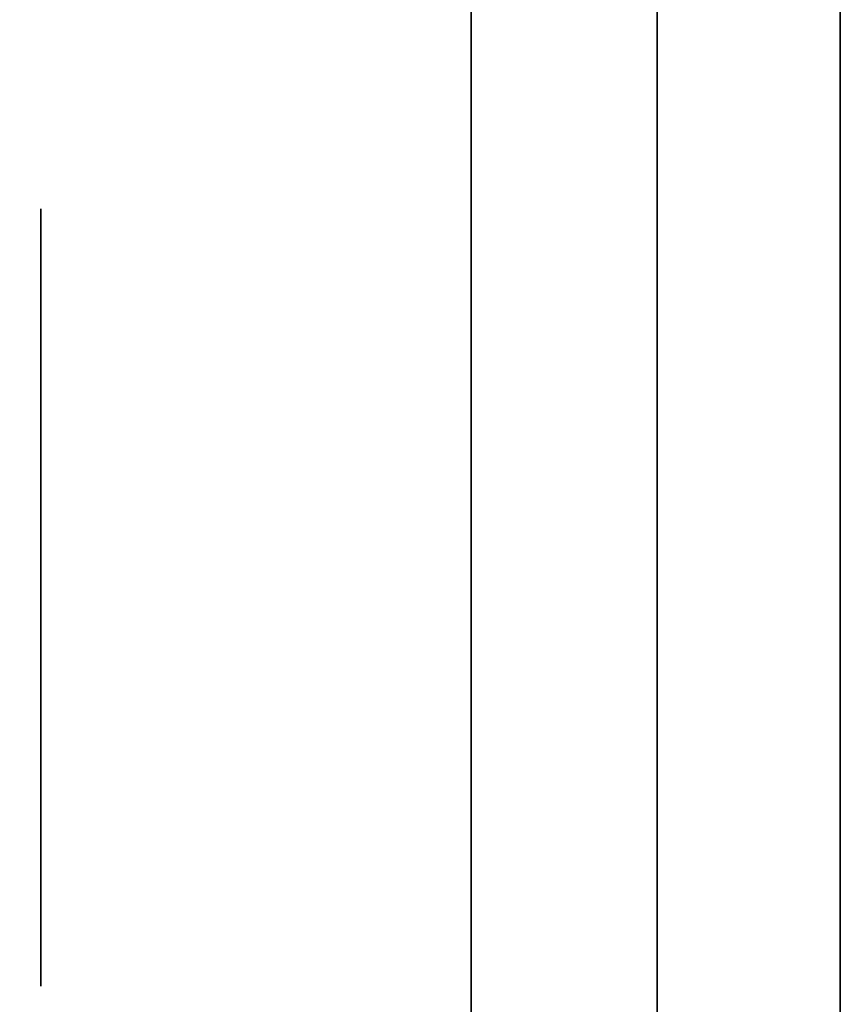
# Model space of a CAD drawing. Extents: x 248.8 to 273, y 2872.5 to 2876.7.
# Tile 101 of 256: x 250.8343 to 250.8625, y 2874.5444 to 2874.5783. Entities that reach past the tile are written whole.
import ezdxf

# ---------------------------------------------------------------- set-up
doc = ezdxf.new("R2010")
doc.units = 0
doc.header["$LTSCALE"] = 150
doc.header["$MEASUREMENT"] = 0
doc.layers.add('3DFACE_BOLT', color=7, linetype='CONTINUOUS')
doc.layers.add('3DFACE_SHAPE', color=7, linetype='CONTINUOUS')

msp = doc.modelspace()

# ---------------------------------------------------------------- linework, layer by layer
at = {"layer": '3DFACE_BOLT', "color": 1}
for points, invisible_edges in [([(250.849787, 2874.571742, -0.135), (250.849787, 2874.565054, -0.146583), (250.834987, 2874.571742, -0.135)], 14), ([(250.834987, 2874.571742, -0.135), (250.849787, 2874.565054, -0.146583), (250.834987, 2874.565054, -0.146583)], 3), ([(250.849787, 2874.565054, -0.123417), (250.849787, 2874.571742, -0.135), (250.834987, 2874.565054, -0.123417)], 14), ([(250.834987, 2874.565054, -0.123417), (250.849787, 2874.571742, -0.135), (250.834987, 2874.571742, -0.135)], 3), ([(250.834987, 2874.571742, -0.135), (250.834987, 2874.565054, -0.146583), (250.834987, 2874.565054, -0.123417)], 2), ([(250.849787, 2874.571742, -0.065), (250.849787, 2874.565054, -0.076583), (250.834987, 2874.571742, -0.065)], 14), ([(250.834987, 2874.571742, -0.065), (250.849787, 2874.565054, -0.076583), (250.834987, 2874.565054, -0.076583)], 3), ([(250.849787, 2874.565054, -0.053417), (250.849787, 2874.571742, -0.065), (250.834987, 2874.565054, -0.053417)], 14), ([(250.834987, 2874.565054, -0.053417), (250.849787, 2874.571742, -0.065), (250.834987, 2874.571742, -0.065)], 3), ([(250.834987, 2874.571742, -0.065), (250.834987, 2874.565054, -0.076583), (250.834987, 2874.565054, -0.053417)], 2), ([(250.849787, 2874.571742, -0.135), (250.849787, 2874.565054, -0.123417), (250.849787, 2874.565054, -0.146583)], 2), ([(250.849787, 2874.571742, -0.065), (250.849787, 2874.565054, -0.053417), (250.849787, 2874.565054, -0.076583)], 2), ([(250.868887, 2874.566366, -0.135), (250.868887, 2874.565975, -0.137472), (250.818887, 2874.566366, -0.135)], 14), ([(250.818887, 2874.566366, -0.135), (250.868887, 2874.565975, -0.137472), (250.818887, 2874.565975, -0.137472)], 3), ([(250.818887, 2874.565975, -0.132528), (250.868887, 2874.566366, -0.135), (250.818887, 2874.566366, -0.135)], 3), ([(250.868887, 2874.566366, -0.065), (250.868887, 2874.565975, -0.067472), (250.818887, 2874.566366, -0.065)], 14), ([(250.818887, 2874.566366, -0.065), (250.868887, 2874.565975, -0.067472), (250.818887, 2874.565975, -0.067472)], 3), ([(250.818887, 2874.565975, -0.062528), (250.868887, 2874.566366, -0.065), (250.818887, 2874.566366, -0.065)], 3), ([(250.868887, 2874.565975, -0.132528), (250.868887, 2874.566366, -0.135), (250.818887, 2874.565975, -0.132528)], 14), ([(250.868887, 2874.565975, -0.062528), (250.868887, 2874.566366, -0.065), (250.818887, 2874.565975, -0.062528)], 14), ([(250.868887, 2874.565975, -0.137472), (250.868887, 2874.564839, -0.139702), (250.818887, 2874.565975, -0.137472)], 14), ([(250.818887, 2874.565975, -0.137472), (250.868887, 2874.564839, -0.139702), (250.818887, 2874.564839, -0.139702)], 3), ([(250.868887, 2874.564839, -0.130298), (250.868887, 2874.565975, -0.132528), (250.818887, 2874.564839, -0.130298)], 14), ([(250.818887, 2874.564839, -0.130298), (250.868887, 2874.565975, -0.132528), (250.818887, 2874.565975, -0.132528)], 3), ([(250.868887, 2874.565975, -0.067472), (250.868887, 2874.564839, -0.069702), (250.818887, 2874.565975, -0.067472)], 14), ([(250.818887, 2874.565975, -0.067472), (250.868887, 2874.564839, -0.069702), (250.818887, 2874.564839, -0.069702)], 3), ([(250.868887, 2874.564839, -0.060298), (250.868887, 2874.565975, -0.062528), (250.818887, 2874.564839, -0.060298)], 14), ([(250.818887, 2874.564839, -0.060298), (250.868887, 2874.565975, -0.062528), (250.818887, 2874.565975, -0.062528)], 3), ([(250.849787, 2874.565054, -0.146583), (250.849787, 2874.551679, -0.146583), (250.834987, 2874.565054, -0.146583)], 14), ([(250.834987, 2874.565054, -0.146583), (250.849787, 2874.551679, -0.146583), (250.834987, 2874.551679, -0.146583)], 3), ([(250.849787, 2874.551679, -0.123417), (250.849787, 2874.565054, -0.123417), (250.834987, 2874.551679, -0.123417)], 14), ([(250.834987, 2874.551679, -0.123417), (250.849787, 2874.565054, -0.123417), (250.834987, 2874.565054, -0.123417)], 3), ([(250.834987, 2874.565054, -0.146583), (250.834987, 2874.551679, -0.146583), (250.834987, 2874.565054, -0.123417)], 14), ([(250.834987, 2874.565054, -0.123417), (250.834987, 2874.551679, -0.146583), (250.834987, 2874.551679, -0.123417)], 3), ([(250.849787, 2874.565054, -0.076583), (250.849787, 2874.551679, -0.076583), (250.834987, 2874.565054, -0.076583)], 14), ([(250.834987, 2874.565054, -0.076583), (250.849787, 2874.551679, -0.076583), (250.834987, 2874.551679, -0.076583)], 3), ([(250.849787, 2874.551679, -0.053417), (250.849787, 2874.565054, -0.053417), (250.834987, 2874.551679, -0.053417)], 14), ([(250.834987, 2874.551679, -0.053417), (250.849787, 2874.565054, -0.053417), (250.834987, 2874.565054, -0.053417)], 3), ([(250.834987, 2874.565054, -0.076583), (250.834987, 2874.551679, -0.076583), (250.834987, 2874.565054, -0.053417)], 14), ([(250.834987, 2874.565054, -0.053417), (250.834987, 2874.551679, -0.076583), (250.834987, 2874.551679, -0.053417)], 3), ([(250.849787, 2874.565054, -0.123417), (250.849787, 2874.551679, -0.123417), (250.849787, 2874.565054, -0.146583)], 14), ([(250.849787, 2874.565054, -0.146583), (250.849787, 2874.551679, -0.123417), (250.849787, 2874.551679, -0.146583)], 3), ([(250.849787, 2874.565054, -0.053417), (250.849787, 2874.551679, -0.053417), (250.849787, 2874.565054, -0.076583)], 14), ([(250.849787, 2874.565054, -0.076583), (250.849787, 2874.551679, -0.053417), (250.849787, 2874.551679, -0.076583)], 3), ([(250.868887, 2874.564839, -0.139702), (250.868887, 2874.563069, -0.141472), (250.818887, 2874.564839, -0.139702)], 14), ([(250.818887, 2874.564839, -0.139702), (250.868887, 2874.563069, -0.141472), (250.818887, 2874.563069, -0.141472)], 3), ([(250.868887, 2874.563069, -0.128528), (250.868887, 2874.564839, -0.130298), (250.818887, 2874.563069, -0.128528)], 14), ([(250.818887, 2874.563069, -0.128528), (250.868887, 2874.564839, -0.130298), (250.818887, 2874.564839, -0.130298)], 3), ([(250.868887, 2874.564839, -0.069702), (250.868887, 2874.563069, -0.071472), (250.818887, 2874.564839, -0.069702)], 14), ([(250.818887, 2874.564839, -0.069702), (250.868887, 2874.563069, -0.071472), (250.818887, 2874.563069, -0.071472)], 3), ([(250.868887, 2874.563069, -0.058528), (250.868887, 2874.564839, -0.060298), (250.818887, 2874.563069, -0.058528)], 14), ([(250.818887, 2874.563069, -0.058528), (250.868887, 2874.564839, -0.060298), (250.818887, 2874.564839, -0.060298)], 3), ([(250.868887, 2874.563069, -0.141472), (250.868887, 2874.560839, -0.142608), (250.818887, 2874.563069, -0.141472)], 14), ([(250.818887, 2874.563069, -0.141472), (250.868887, 2874.560839, -0.142608), (250.818887, 2874.560839, -0.142608)], 3), ([(250.868887, 2874.560839, -0.127392), (250.868887, 2874.563069, -0.128528), (250.818887, 2874.560839, -0.127392)], 14), ([(250.818887, 2874.560839, -0.127392), (250.868887, 2874.563069, -0.128528), (250.818887, 2874.563069, -0.128528)], 3), ([(250.868887, 2874.563069, -0.071472), (250.868887, 2874.560839, -0.072608), (250.818887, 2874.563069, -0.071472)], 14), ([(250.818887, 2874.563069, -0.071472), (250.868887, 2874.560839, -0.072608), (250.818887, 2874.560839, -0.072608)], 3), ([(250.868887, 2874.560839, -0.057392), (250.868887, 2874.563069, -0.058528), (250.818887, 2874.560839, -0.057392)], 14), ([(250.818887, 2874.560839, -0.057392), (250.868887, 2874.563069, -0.058528), (250.818887, 2874.563069, -0.058528)], 3), ([(250.868887, 2874.560839, -0.142608), (250.868887, 2874.558366, -0.143), (250.818887, 2874.560839, -0.142608)], 14), ([(250.818887, 2874.560839, -0.142608), (250.868887, 2874.558366, -0.143), (250.818887, 2874.558366, -0.143)], 3), ([(250.868887, 2874.558366, -0.127), (250.868887, 2874.560839, -0.127392), (250.818887, 2874.558366, -0.127)], 14), ([(250.818887, 2874.558366, -0.127), (250.868887, 2874.560839, -0.127392), (250.818887, 2874.560839, -0.127392)], 3), ([(250.868887, 2874.560839, -0.072608), (250.868887, 2874.558366, -0.073), (250.818887, 2874.560839, -0.072608)], 14), ([(250.818887, 2874.560839, -0.072608), (250.868887, 2874.558366, -0.073), (250.818887, 2874.558366, -0.073)], 3), ([(250.868887, 2874.558366, -0.057), (250.868887, 2874.560839, -0.057392), (250.818887, 2874.558366, -0.057)], 14), ([(250.818887, 2874.558366, -0.057), (250.868887, 2874.560839, -0.057392), (250.818887, 2874.560839, -0.057392)], 3), ([(250.868887, 2874.558366, -0.143), (250.868887, 2874.555894, -0.142608), (250.818887, 2874.558366, -0.143)], 14), ([(250.818887, 2874.558366, -0.143), (250.868887, 2874.555894, -0.142608), (250.818887, 2874.555894, -0.142608)], 3), ([(250.818887, 2874.555894, -0.127392), (250.868887, 2874.558366, -0.127), (250.818887, 2874.558366, -0.127)], 3), ([(250.868887, 2874.558366, -0.073), (250.868887, 2874.555894, -0.072608), (250.818887, 2874.558366, -0.073)], 14), ([(250.818887, 2874.558366, -0.073), (250.868887, 2874.555894, -0.072608), (250.818887, 2874.555894, -0.072608)], 3), ([(250.818887, 2874.555894, -0.057392), (250.868887, 2874.558366, -0.057), (250.818887, 2874.558366, -0.057)], 3), ([(250.868887, 2874.555894, -0.127392), (250.868887, 2874.558366, -0.127), (250.818887, 2874.555894, -0.127392)], 14), ([(250.868887, 2874.555894, -0.057392), (250.868887, 2874.558366, -0.057), (250.818887, 2874.555894, -0.057392)], 14), ([(250.868887, 2874.555894, -0.142608), (250.868887, 2874.553664, -0.141472), (250.818887, 2874.555894, -0.142608)], 14), ([(250.818887, 2874.555894, -0.142608), (250.868887, 2874.553664, -0.141472), (250.818887, 2874.553664, -0.141472)], 3), ([(250.868887, 2874.553664, -0.128528), (250.868887, 2874.555894, -0.127392), (250.818887, 2874.553664, -0.128528)], 14), ([(250.818887, 2874.553664, -0.128528), (250.868887, 2874.555894, -0.127392), (250.818887, 2874.555894, -0.127392)], 3), ([(250.868887, 2874.555894, -0.072608), (250.868887, 2874.553664, -0.071472), (250.818887, 2874.555894, -0.072608)], 14), ([(250.818887, 2874.555894, -0.072608), (250.868887, 2874.553664, -0.071472), (250.818887, 2874.553664, -0.071472)], 3), ([(250.868887, 2874.553664, -0.058528), (250.868887, 2874.555894, -0.057392), (250.818887, 2874.553664, -0.058528)], 14), ([(250.818887, 2874.553664, -0.058528), (250.868887, 2874.555894, -0.057392), (250.818887, 2874.555894, -0.057392)], 3), ([(250.868887, 2874.553664, -0.141472), (250.868887, 2874.551894, -0.139702), (250.818887, 2874.553664, -0.141472)], 14), ([(250.818887, 2874.553664, -0.141472), (250.868887, 2874.551894, -0.139702), (250.818887, 2874.551894, -0.139702)], 3), ([(250.868887, 2874.551894, -0.130298), (250.868887, 2874.553664, -0.128528), (250.818887, 2874.551894, -0.130298)], 14), ([(250.818887, 2874.551894, -0.130298), (250.868887, 2874.553664, -0.128528), (250.818887, 2874.553664, -0.128528)], 3), ([(250.868887, 2874.553664, -0.071472), (250.868887, 2874.551894, -0.069702), (250.818887, 2874.553664, -0.071472)], 14), ([(250.818887, 2874.553664, -0.071472), (250.868887, 2874.551894, -0.069702), (250.818887, 2874.551894, -0.069702)], 3), ([(250.868887, 2874.551894, -0.060298), (250.868887, 2874.553664, -0.058528), (250.818887, 2874.551894, -0.060298)], 14), ([(250.818887, 2874.551894, -0.060298), (250.868887, 2874.553664, -0.058528), (250.818887, 2874.553664, -0.058528)], 3), ([(250.868887, 2874.551894, -0.139702), (250.868887, 2874.550758, -0.137472), (250.818887, 2874.551894, -0.139702)], 14), ([(250.818887, 2874.551894, -0.139702), (250.868887, 2874.550758, -0.137472), (250.818887, 2874.550758, -0.137472)], 3), ([(250.868887, 2874.550758, -0.132528), (250.868887, 2874.551894, -0.130298), (250.818887, 2874.550758, -0.132528)], 14), ([(250.818887, 2874.550758, -0.132528), (250.868887, 2874.551894, -0.130298), (250.818887, 2874.551894, -0.130298)], 3), ([(250.868887, 2874.551894, -0.069702), (250.868887, 2874.550758, -0.067472), (250.818887, 2874.551894, -0.069702)], 14), ([(250.818887, 2874.551894, -0.069702), (250.868887, 2874.550758, -0.067472), (250.818887, 2874.550758, -0.067472)], 3), ([(250.868887, 2874.550758, -0.062528), (250.868887, 2874.551894, -0.060298), (250.818887, 2874.550758, -0.062528)], 14), ([(250.818887, 2874.550758, -0.062528), (250.868887, 2874.551894, -0.060298), (250.818887, 2874.551894, -0.060298)], 3), ([(250.849787, 2874.551679, -0.146583), (250.849787, 2874.544992, -0.135), (250.834987, 2874.551679, -0.146583)], 14), ([(250.834987, 2874.551679, -0.146583), (250.849787, 2874.544992, -0.135), (250.834987, 2874.544992, -0.135)], 3), ([(250.849787, 2874.544992, -0.135), (250.849787, 2874.551679, -0.123417), (250.834987, 2874.544992, -0.135)], 14), ([(250.834987, 2874.544992, -0.135), (250.849787, 2874.551679, -0.123417), (250.834987, 2874.551679, -0.123417)], 3), ([(250.834987, 2874.551679, -0.146583), (250.834987, 2874.544992, -0.135), (250.834987, 2874.551679, -0.123417)], 12), ([(250.849787, 2874.551679, -0.076583), (250.849787, 2874.544992, -0.065), (250.834987, 2874.551679, -0.076583)], 14), ([(250.834987, 2874.551679, -0.076583), (250.849787, 2874.544992, -0.065), (250.834987, 2874.544992, -0.065)], 3), ([(250.849787, 2874.544992, -0.065), (250.849787, 2874.551679, -0.053417), (250.834987, 2874.544992, -0.065)], 14), ([(250.834987, 2874.544992, -0.065), (250.849787, 2874.551679, -0.053417), (250.834987, 2874.551679, -0.053417)], 3), ([(250.834987, 2874.551679, -0.076583), (250.834987, 2874.544992, -0.065), (250.834987, 2874.551679, -0.053417)], 12), ([(250.849787, 2874.551679, -0.123417), (250.849787, 2874.544992, -0.135), (250.849787, 2874.551679, -0.146583)], 12), ([(250.849787, 2874.551679, -0.053417), (250.849787, 2874.544992, -0.065), (250.849787, 2874.551679, -0.076583)], 12), ([(250.868887, 2874.550758, -0.137472), (250.868887, 2874.550366, -0.135), (250.818887, 2874.550758, -0.137472)], 14), ([(250.818887, 2874.550758, -0.137472), (250.868887, 2874.550366, -0.135), (250.818887, 2874.550366, -0.135)], 3), ([(250.868887, 2874.550366, -0.135), (250.868887, 2874.550758, -0.132528), (250.818887, 2874.550366, -0.135)], 14), ([(250.818887, 2874.550366, -0.135), (250.868887, 2874.550758, -0.132528), (250.818887, 2874.550758, -0.132528)], 3), ([(250.868887, 2874.550758, -0.067472), (250.868887, 2874.550366, -0.065), (250.818887, 2874.550758, -0.067472)], 14), ([(250.818887, 2874.550758, -0.067472), (250.868887, 2874.550366, -0.065), (250.818887, 2874.550366, -0.065)], 3), ([(250.868887, 2874.550366, -0.065), (250.868887, 2874.550758, -0.062528), (250.818887, 2874.550366, -0.065)], 14), ([(250.818887, 2874.550366, -0.065), (250.868887, 2874.550758, -0.062528), (250.818887, 2874.550758, -0.062528)], 3)]:
    msp.add_3dface(points, dxfattribs=dict(at, invisible_edges=invisible_edges))
at = {"layer": '3DFACE_SHAPE', "color": 13}
for points, invisible_edges in [([(250.856187, 2872.521516, -0.1905), (250.856187, 2876.721516, -0.1905), (250.759337, 2872.521516, -0.1905)], 2), ([(250.856187, 2876.721516, -0.1905), (250.759337, 2876.721516, -0.1905), (250.759337, 2872.521516, -0.1905)], 12), ([(250.856187, 2874.684666, -0.0095), (250.856187, 2874.558366, -0.0095), (250.759337, 2876.721516, -0.0095)], 14), ([(250.856187, 2874.558366, -0.0095), (250.856187, 2872.684666, -0.0095), (250.759337, 2876.721516, -0.0095)], 14), ([(250.759337, 2876.721516, -0.0095), (250.856187, 2872.684666, -0.0095), (250.856187, 2872.558366, -0.0095)], 13), ([(250.759337, 2872.521516, -0.0095), (250.759337, 2876.721516, -0.0095), (250.856187, 2872.558366, -0.0095)], 14), ([(250.959337, 2872.521516), (250.959337, 2876.721516), (250.759337, 2872.521516)], 2), ([(250.959337, 2876.721516), (250.759337, 2876.721516), (250.759337, 2872.521516)], 12), ([(250.759337, 2872.521516, -0.2), (250.759337, 2876.721516, -0.2), (250.959337, 2872.521516, -0.2)], 2), ([(250.759337, 2876.721516, -0.2), (250.959337, 2876.721516, -0.2), (250.959337, 2872.521516, -0.2)], 12), ([(250.856187, 2874.558366, -0.1435), (250.856187, 2876.721516, -0.1905), (250.856187, 2872.684666, -0.1435)], 15), ([(250.856187, 2872.684666, -0.1435), (250.856187, 2876.721516, -0.1905), (250.856187, 2872.521516, -0.1905)], 13), ([(250.856187, 2874.684666, -0.1435), (250.856187, 2876.721516, -0.1905), (250.856187, 2874.558366, -0.1435)], 15), ([(250.862487, 2874.558366, -0.0565), (250.862487, 2876.721516, -0.0095), (250.862487, 2872.684666, -0.0565)], 15), ([(250.862487, 2872.684666, -0.0565), (250.862487, 2876.721516, -0.0095), (250.862487, 2872.521516, -0.0095)], 13), ([(250.862487, 2874.684666, -0.0565), (250.862487, 2876.721516, -0.0095), (250.862487, 2874.558366, -0.0565)], 15), ([(250.862487, 2872.521516, -0.1905), (250.862487, 2876.721516, -0.1905), (250.862487, 2876.558366, -0.1435)], 14), ([(250.862487, 2872.521516, -0.0095), (250.862487, 2876.721516, -0.0095), (250.959337, 2872.521516, -0.0095)], 2), ([(250.862487, 2876.721516, -0.0095), (250.959337, 2876.721516, -0.0095), (250.959337, 2872.521516, -0.0095)], 12), ([(250.959337, 2872.521516, -0.1905), (250.959337, 2876.721516, -0.1905), (250.862487, 2872.521516, -0.1905)], 2), ([(250.959337, 2876.721516, -0.1905), (250.862487, 2876.721516, -0.1905), (250.862487, 2872.521516, -0.1905)], 12), ([(250.862487, 2874.684666, -0.1435), (250.862487, 2872.521516, -0.1905), (250.862487, 2876.558366, -0.1435)], 15), ([(250.856187, 2874.678656, -0.14101), (250.856187, 2874.684666, -0.1435), (250.856187, 2874.564377, -0.14101)], 14), ([(250.856187, 2874.564377, -0.14101), (250.856187, 2874.684666, -0.1435), (250.856187, 2874.558366, -0.1435)], 3), ([(250.856187, 2874.678656, -0.07101), (250.856187, 2874.684666, -0.0735), (250.856187, 2874.564377, -0.07101)], 14), ([(250.856187, 2874.684666, -0.0735), (250.856187, 2874.684666, -0.1265), (250.856187, 2874.564377, -0.07101)], 15), ([(250.856187, 2874.564377, -0.07101), (250.856187, 2874.684666, -0.1265), (250.856187, 2874.558366, -0.0735)], 3), ([(250.856187, 2874.684666, -0.1265), (250.856187, 2874.678656, -0.12899), (250.856187, 2874.558366, -0.0735)], 14), ([(250.856187, 2874.678656, -0.05899), (250.856187, 2874.558366, -0.0095), (250.856187, 2874.684666, -0.0565)], 3), ([(250.856187, 2874.558366, -0.0095), (250.856187, 2874.684666, -0.0095), (250.856187, 2874.684666, -0.0565)], 14), ([(250.862487, 2874.678656, -0.07101), (250.862487, 2874.558366, -0.1265), (250.862487, 2874.684666, -0.0735)], 3), ([(250.862487, 2874.558366, -0.1265), (250.862487, 2874.564377, -0.12899), (250.862487, 2874.684666, -0.0735)], 14), ([(250.862487, 2874.684666, -0.0735), (250.862487, 2874.564377, -0.12899), (250.862487, 2874.684666, -0.1265)], 15), ([(250.862487, 2874.564377, -0.12899), (250.862487, 2874.678656, -0.12899), (250.862487, 2874.684666, -0.1265)], 13), ([(250.862487, 2874.678656, -0.05899), (250.862487, 2874.684666, -0.0565), (250.862487, 2874.564377, -0.05899)], 14), ([(250.862487, 2874.564377, -0.05899), (250.862487, 2874.684666, -0.0565), (250.862487, 2874.558366, -0.0565)], 3), ([(250.862487, 2874.678656, -0.14101), (250.862487, 2874.558366, -0.1435), (250.862487, 2874.684666, -0.1435)], 3), ([(250.862487, 2874.558366, -0.1435), (250.862487, 2872.521516, -0.1905), (250.862487, 2874.684666, -0.1435)], 15), ([(250.856187, 2874.678656, -0.12899), (250.856187, 2874.676166, -0.135), (250.856187, 2874.564377, -0.12899)], 14), ([(250.856187, 2874.676166, -0.135), (250.856187, 2874.678656, -0.14101), (250.856187, 2874.566866, -0.135)], 14), ([(250.856187, 2874.566866, -0.135), (250.856187, 2874.678656, -0.14101), (250.856187, 2874.564377, -0.14101)], 3), ([(250.856187, 2874.558366, -0.0735), (250.856187, 2874.678656, -0.12899), (250.856187, 2874.558366, -0.1265)], 15), ([(250.856187, 2874.678656, -0.12899), (250.856187, 2874.564377, -0.12899), (250.856187, 2874.558366, -0.1265)], 15), ([(250.856187, 2874.564377, -0.07101), (250.856187, 2874.566866, -0.065), (250.856187, 2874.678656, -0.07101)], 14), ([(250.856187, 2874.566866, -0.065), (250.856187, 2874.676166, -0.065), (250.856187, 2874.678656, -0.07101)], 13), ([(250.856187, 2874.564377, -0.05899), (250.856187, 2874.558366, -0.0565), (250.856187, 2874.678656, -0.05899)], 14), ([(250.856187, 2874.558366, -0.0565), (250.856187, 2874.558366, -0.0095), (250.856187, 2874.678656, -0.05899)], 15), ([(250.856187, 2874.678656, -0.05899), (250.856187, 2874.676166, -0.065), (250.856187, 2874.564377, -0.05899)], 14), ([(250.862487, 2874.558366, -0.1265), (250.862487, 2874.678656, -0.07101), (250.862487, 2874.558366, -0.0735)], 15), ([(250.862487, 2874.558366, -0.0735), (250.862487, 2874.678656, -0.07101), (250.862487, 2874.564377, -0.07101)], 3), ([(250.862487, 2874.678656, -0.07101), (250.862487, 2874.676166, -0.065), (250.862487, 2874.564377, -0.07101)], 14), ([(250.862487, 2874.564377, -0.05899), (250.862487, 2874.566866, -0.065), (250.862487, 2874.678656, -0.05899)], 14), ([(250.862487, 2874.566866, -0.065), (250.862487, 2874.676166, -0.065), (250.862487, 2874.678656, -0.05899)], 13), ([(250.862487, 2874.564377, -0.14101), (250.862487, 2874.558366, -0.1435), (250.862487, 2874.678656, -0.14101)], 14), ([(250.862487, 2874.678656, -0.14101), (250.862487, 2874.676166, -0.135), (250.862487, 2874.564377, -0.14101)], 14), ([(250.862487, 2874.564377, -0.12899), (250.862487, 2874.566866, -0.135), (250.862487, 2874.678656, -0.12899)], 14), ([(250.862487, 2874.566866, -0.135), (250.862487, 2874.676166, -0.135), (250.862487, 2874.678656, -0.12899)], 13), ([(250.856187, 2874.564377, -0.12899), (250.856187, 2874.676166, -0.135), (250.856187, 2874.566866, -0.135)], 3), ([(250.856187, 2874.676166, -0.065), (250.856187, 2874.566866, -0.065), (250.856187, 2874.564377, -0.05899)], 13), ([(250.862487, 2874.564377, -0.07101), (250.862487, 2874.676166, -0.065), (250.862487, 2874.566866, -0.065)], 3), ([(250.862487, 2874.676166, -0.135), (250.862487, 2874.566866, -0.135), (250.862487, 2874.564377, -0.14101)], 13), ([(250.849787, 2874.611967, -0.03), (250.849787, 2874.558366, -0.03), (250.856187, 2874.618367, -0.03)], 14), ([(250.856187, 2874.618367, -0.03), (250.849787, 2874.558366, -0.03), (250.856187, 2874.516367, -0.03)], 3), ([(250.856187, 2874.516367, -0.17), (250.849787, 2874.611967, -0.17), (250.856187, 2874.618367, -0.17)], 3), ([(250.856187, 2874.516367, -0.03), (250.856187, 2874.564377, -0.05899), (250.856187, 2874.618367, -0.03)], 3), ([(250.856187, 2874.564377, -0.05899), (250.856187, 2874.618367, -0.065), (250.856187, 2874.618367, -0.03)], 13), ([(250.856187, 2874.564377, -0.05899), (250.856187, 2874.566866, -0.065), (250.856187, 2874.618367, -0.065)], 14), ([(250.856187, 2874.566866, -0.065), (250.856187, 2874.564377, -0.07101), (250.856187, 2874.618367, -0.065)], 14), ([(250.856187, 2874.566866, -0.135), (250.856187, 2874.618367, -0.065), (250.856187, 2874.564377, -0.07101)], 15), ([(250.856187, 2874.558366, -0.1435), (250.856187, 2874.618367, -0.135), (250.856187, 2874.564377, -0.14101)], 3), ([(250.856187, 2874.564377, -0.14101), (250.856187, 2874.618367, -0.135), (250.856187, 2874.566866, -0.135)], 3), ([(250.856187, 2874.618367, -0.135), (250.856187, 2874.618367, -0.065), (250.856187, 2874.566866, -0.135)], 14), ([(250.856187, 2874.618367, -0.135), (250.856187, 2874.558366, -0.1435), (250.856187, 2874.618367, -0.17)], 3), ([(250.856187, 2874.558366, -0.1435), (250.856187, 2874.552356, -0.14101), (250.856187, 2874.618367, -0.17)], 14), ([(250.856187, 2874.618367, -0.17), (250.856187, 2874.552356, -0.14101), (250.856187, 2874.516367, -0.17)], 3), ([(250.849787, 2874.516367, -0.17), (250.849787, 2874.564377, -0.14101), (250.849787, 2874.611967, -0.17)], 3), ([(250.849787, 2874.564377, -0.14101), (250.849787, 2874.566866, -0.135), (250.849787, 2874.611967, -0.17)], 14), ([(250.849787, 2874.611967, -0.17), (250.849787, 2874.566866, -0.135), (250.849787, 2874.564377, -0.12899)], 13), ([(250.849787, 2874.564377, -0.12899), (250.849787, 2874.566866, -0.065), (250.849787, 2874.611967, -0.17)], 15), ([(250.849787, 2874.566866, -0.065), (250.849787, 2874.564377, -0.05899), (250.849787, 2874.611967, -0.17)], 14), ([(250.849787, 2874.611967, -0.17), (250.849787, 2874.564377, -0.05899), (250.849787, 2874.611967, -0.03)], 3), ([(250.849787, 2874.564377, -0.05899), (250.849787, 2874.558366, -0.03), (250.849787, 2874.611967, -0.03)], 13), ([(250.849787, 2874.516367, -0.17), (250.849787, 2874.611967, -0.17), (250.856187, 2874.516367, -0.17)], 2), ([(250.849787, 2874.564377, -0.07101), (250.849787, 2874.566866, -0.065), (250.849787, 2874.564377, -0.12899)], 14), ([(250.849787, 2874.564377, -0.14101), (250.856187, 2874.564377, -0.14101), (250.849787, 2874.566866, -0.135)], 3), ([(250.856187, 2874.564377, -0.14101), (250.856187, 2874.566866, -0.135), (250.849787, 2874.566866, -0.135)], 14), ([(250.849787, 2874.566866, -0.135), (250.856187, 2874.566866, -0.135), (250.849787, 2874.564377, -0.12899)], 3), ([(250.856187, 2874.566866, -0.135), (250.856187, 2874.564377, -0.12899), (250.849787, 2874.564377, -0.12899)], 14), ([(250.849787, 2874.564377, -0.07101), (250.856187, 2874.564377, -0.07101), (250.849787, 2874.566866, -0.065)], 3), ([(250.856187, 2874.564377, -0.07101), (250.856187, 2874.566866, -0.065), (250.849787, 2874.566866, -0.065)], 14), ([(250.849787, 2874.566866, -0.065), (250.856187, 2874.566866, -0.065), (250.849787, 2874.564377, -0.05899)], 3), ([(250.856187, 2874.566866, -0.065), (250.856187, 2874.564377, -0.05899), (250.849787, 2874.564377, -0.05899)], 14), ([(250.856187, 2874.564377, -0.12899), (250.856187, 2874.566866, -0.135), (250.856187, 2874.558366, -0.0735)], 14), ([(250.856187, 2874.558366, -0.0735), (250.856187, 2874.566866, -0.135), (250.856187, 2874.564377, -0.07101)], 3), ([(250.862487, 2874.564377, -0.12899), (250.856187, 2874.564377, -0.12899), (250.862487, 2874.566866, -0.135)], 3), ([(250.856187, 2874.564377, -0.12899), (250.856187, 2874.566866, -0.135), (250.862487, 2874.566866, -0.135)], 14), ([(250.862487, 2874.566866, -0.135), (250.856187, 2874.566866, -0.135), (250.862487, 2874.564377, -0.14101)], 3), ([(250.856187, 2874.566866, -0.135), (250.856187, 2874.564377, -0.14101), (250.862487, 2874.564377, -0.14101)], 14), ([(250.862487, 2874.564377, -0.05899), (250.856187, 2874.564377, -0.05899), (250.862487, 2874.566866, -0.065)], 3), ([(250.856187, 2874.564377, -0.05899), (250.856187, 2874.566866, -0.065), (250.862487, 2874.566866, -0.065)], 14), ([(250.862487, 2874.566866, -0.065), (250.856187, 2874.566866, -0.065), (250.862487, 2874.564377, -0.07101)], 3), ([(250.856187, 2874.566866, -0.065), (250.856187, 2874.564377, -0.07101), (250.862487, 2874.564377, -0.07101)], 14), ([(250.849787, 2874.516367, -0.17), (250.849787, 2874.558366, -0.1435), (250.849787, 2874.564377, -0.14101)], 13), ([(250.849787, 2874.558366, -0.0735), (250.849787, 2874.564377, -0.07101), (250.849787, 2874.558366, -0.1265)], 14), ([(250.849787, 2874.558366, -0.1265), (250.849787, 2874.564377, -0.07101), (250.849787, 2874.564377, -0.12899)], 15), ([(250.849787, 2874.564377, -0.05899), (250.849787, 2874.558366, -0.0565), (250.849787, 2874.558366, -0.03)], 14), ([(250.849787, 2874.558366, -0.1435), (250.856187, 2874.558366, -0.1435), (250.849787, 2874.564377, -0.14101)], 3), ([(250.856187, 2874.558366, -0.1435), (250.856187, 2874.564377, -0.14101), (250.849787, 2874.564377, -0.14101)], 14), ([(250.849787, 2874.564377, -0.12899), (250.856187, 2874.564377, -0.12899), (250.849787, 2874.558366, -0.1265)], 3), ([(250.856187, 2874.564377, -0.12899), (250.856187, 2874.558366, -0.1265), (250.849787, 2874.558366, -0.1265)], 14), ([(250.849787, 2874.558366, -0.0735), (250.856187, 2874.558366, -0.0735), (250.849787, 2874.564377, -0.07101)], 3), ([(250.856187, 2874.558366, -0.0735), (250.856187, 2874.564377, -0.07101), (250.849787, 2874.564377, -0.07101)], 14), ([(250.849787, 2874.564377, -0.05899), (250.856187, 2874.564377, -0.05899), (250.849787, 2874.558366, -0.0565)], 3), ([(250.856187, 2874.564377, -0.05899), (250.856187, 2874.558366, -0.0565), (250.849787, 2874.558366, -0.0565)], 14), ([(250.862487, 2874.558366, -0.1265), (250.856187, 2874.558366, -0.1265), (250.862487, 2874.564377, -0.12899)], 3), ([(250.856187, 2874.558366, -0.1265), (250.856187, 2874.564377, -0.12899), (250.862487, 2874.564377, -0.12899)], 14), ([(250.862487, 2874.564377, -0.14101), (250.856187, 2874.564377, -0.14101), (250.862487, 2874.558366, -0.1435)], 3), ([(250.856187, 2874.564377, -0.14101), (250.856187, 2874.558366, -0.1435), (250.862487, 2874.558366, -0.1435)], 14), ([(250.862487, 2874.558366, -0.0565), (250.856187, 2874.558366, -0.0565), (250.862487, 2874.564377, -0.05899)], 3), ([(250.856187, 2874.558366, -0.0565), (250.856187, 2874.564377, -0.05899), (250.862487, 2874.564377, -0.05899)], 14), ([(250.862487, 2874.564377, -0.07101), (250.856187, 2874.564377, -0.07101), (250.862487, 2874.558366, -0.0735)], 3), ([(250.856187, 2874.564377, -0.07101), (250.856187, 2874.558366, -0.0735), (250.862487, 2874.558366, -0.0735)], 14), ([(250.856187, 2874.558366, -0.0565), (250.856187, 2874.564377, -0.05899), (250.856187, 2874.516367, -0.03)], 14), ([(250.856187, 2874.558366, -0.1265), (250.856187, 2874.564377, -0.12899), (250.856187, 2874.558366, -0.0735)], 14), ([(250.849787, 2874.558366, -0.0565), (250.849787, 2874.552356, -0.05899), (250.849787, 2874.558366, -0.03)], 14), ([(250.849787, 2874.558366, -0.03), (250.849787, 2874.552356, -0.05899), (250.849787, 2874.516367, -0.03)], 15), ([(250.849787, 2874.552356, -0.14101), (250.849787, 2874.558366, -0.1435), (250.849787, 2874.516367, -0.17)], 14), ([(250.849787, 2874.552356, -0.07101), (250.849787, 2874.558366, -0.0735), (250.849787, 2874.552356, -0.12899)], 14), ([(250.849787, 2874.558366, -0.0735), (250.849787, 2874.558366, -0.1265), (250.849787, 2874.552356, -0.12899)], 13), ([(250.849787, 2874.552356, -0.14101), (250.856187, 2874.552356, -0.14101), (250.849787, 2874.558366, -0.1435)], 3), ([(250.856187, 2874.552356, -0.14101), (250.856187, 2874.558366, -0.1435), (250.849787, 2874.558366, -0.1435)], 14), ([(250.849787, 2874.558366, -0.1265), (250.856187, 2874.558366, -0.1265), (250.849787, 2874.552356, -0.12899)], 3), ([(250.856187, 2874.558366, -0.1265), (250.856187, 2874.552356, -0.12899), (250.849787, 2874.552356, -0.12899)], 14), ([(250.849787, 2874.552356, -0.07101), (250.856187, 2874.552356, -0.07101), (250.849787, 2874.558366, -0.0735)], 3), ([(250.856187, 2874.552356, -0.07101), (250.856187, 2874.558366, -0.0735), (250.849787, 2874.558366, -0.0735)], 14), ([(250.849787, 2874.558366, -0.0565), (250.856187, 2874.558366, -0.0565), (250.849787, 2874.552356, -0.05899)], 3), ([(250.856187, 2874.558366, -0.0565), (250.856187, 2874.552356, -0.05899), (250.849787, 2874.552356, -0.05899)], 14), ([(250.849787, 2874.558366, -0.03), (250.849787, 2874.516367, -0.03), (250.856187, 2874.516367, -0.03)], 12), ([(250.856187, 2874.552356, -0.05899), (250.856187, 2874.558366, -0.0565), (250.856187, 2874.516367, -0.065)], 14), ([(250.856187, 2874.516367, -0.065), (250.856187, 2874.558366, -0.0565), (250.856187, 2874.516367, -0.03)], 15), ([(250.856187, 2874.552356, -0.12899), (250.856187, 2874.558366, -0.1265), (250.856187, 2874.552356, -0.07101)], 14), ([(250.856187, 2874.558366, -0.1265), (250.856187, 2874.558366, -0.0735), (250.856187, 2874.552356, -0.07101)], 13), ([(250.862487, 2874.552356, -0.12899), (250.856187, 2874.552356, -0.12899), (250.862487, 2874.558366, -0.1265)], 3), ([(250.856187, 2874.552356, -0.12899), (250.856187, 2874.558366, -0.1265), (250.862487, 2874.558366, -0.1265)], 14), ([(250.862487, 2874.558366, -0.1435), (250.856187, 2874.558366, -0.1435), (250.862487, 2874.552356, -0.14101)], 3), ([(250.856187, 2874.558366, -0.1435), (250.856187, 2874.552356, -0.14101), (250.862487, 2874.552356, -0.14101)], 14), ([(250.862487, 2874.552356, -0.05899), (250.856187, 2874.552356, -0.05899), (250.862487, 2874.558366, -0.0565)], 3), ([(250.856187, 2874.552356, -0.05899), (250.856187, 2874.558366, -0.0565), (250.862487, 2874.558366, -0.0565)], 14), ([(250.862487, 2874.558366, -0.0735), (250.856187, 2874.558366, -0.0735), (250.862487, 2874.552356, -0.07101)], 3), ([(250.856187, 2874.558366, -0.0735), (250.856187, 2874.552356, -0.07101), (250.862487, 2874.552356, -0.07101)], 14), ([(250.856187, 2874.552356, -0.14101), (250.856187, 2874.558366, -0.1435), (250.856187, 2872.690677, -0.14101)], 14), ([(250.856187, 2872.690677, -0.14101), (250.856187, 2874.558366, -0.1435), (250.856187, 2872.684666, -0.1435)], 3), ([(250.856187, 2874.552356, -0.07101), (250.856187, 2874.558366, -0.0735), (250.856187, 2872.690677, -0.07101)], 14), ([(250.856187, 2874.558366, -0.0735), (250.856187, 2874.558366, -0.1265), (250.856187, 2872.690677, -0.07101)], 15), ([(250.856187, 2872.690677, -0.07101), (250.856187, 2874.558366, -0.1265), (250.856187, 2872.684666, -0.0735)], 3), ([(250.856187, 2874.558366, -0.1265), (250.856187, 2874.552356, -0.12899), (250.856187, 2872.684666, -0.0735)], 14), ([(250.856187, 2874.552356, -0.05899), (250.856187, 2872.684666, -0.0095), (250.856187, 2874.558366, -0.0565)], 3), ([(250.856187, 2872.684666, -0.0095), (250.856187, 2874.558366, -0.0095), (250.856187, 2874.558366, -0.0565)], 14), ([(250.862487, 2874.552356, -0.07101), (250.862487, 2872.684666, -0.1265), (250.862487, 2874.558366, -0.0735)], 3), ([(250.862487, 2872.684666, -0.1265), (250.862487, 2872.690677, -0.12899), (250.862487, 2874.558366, -0.0735)], 14), ([(250.862487, 2874.558366, -0.0735), (250.862487, 2872.690677, -0.12899), (250.862487, 2874.558366, -0.1265)], 15), ([(250.862487, 2872.690677, -0.12899), (250.862487, 2874.552356, -0.12899), (250.862487, 2874.558366, -0.1265)], 13), ([(250.862487, 2874.552356, -0.05899), (250.862487, 2874.558366, -0.0565), (250.862487, 2872.690677, -0.05899)], 14), ([(250.862487, 2872.690677, -0.05899), (250.862487, 2874.558366, -0.0565), (250.862487, 2872.684666, -0.0565)], 3), ([(250.862487, 2874.552356, -0.14101), (250.862487, 2872.684666, -0.1435), (250.862487, 2874.558366, -0.1435)], 3), ([(250.862487, 2872.684666, -0.1435), (250.862487, 2872.521516, -0.1905), (250.862487, 2874.558366, -0.1435)], 15), ([(250.849787, 2874.552356, -0.05899), (250.849787, 2874.549866, -0.065), (250.849787, 2874.516367, -0.03)], 14), ([(250.849787, 2874.516367, -0.03), (250.849787, 2874.549866, -0.065), (250.849787, 2874.552356, -0.07101)], 13), ([(250.849787, 2874.552356, -0.12899), (250.849787, 2874.549866, -0.135), (250.849787, 2874.552356, -0.07101)], 14), ([(250.849787, 2874.552356, -0.07101), (250.849787, 2874.549866, -0.135), (250.849787, 2874.516367, -0.03)], 15), ([(250.849787, 2874.549866, -0.135), (250.849787, 2874.552356, -0.14101), (250.849787, 2874.516367, -0.17)], 14), ([(250.849787, 2874.552356, -0.12899), (250.856187, 2874.552356, -0.12899), (250.849787, 2874.549866, -0.135)], 3), ([(250.856187, 2874.552356, -0.12899), (250.856187, 2874.549866, -0.135), (250.849787, 2874.549866, -0.135)], 14), ([(250.849787, 2874.549866, -0.135), (250.856187, 2874.549866, -0.135), (250.849787, 2874.552356, -0.14101)], 3), ([(250.856187, 2874.549866, -0.135), (250.856187, 2874.552356, -0.14101), (250.849787, 2874.552356, -0.14101)], 14), ([(250.849787, 2874.552356, -0.05899), (250.856187, 2874.552356, -0.05899), (250.849787, 2874.549866, -0.065)], 3), ([(250.856187, 2874.552356, -0.05899), (250.856187, 2874.549866, -0.065), (250.849787, 2874.549866, -0.065)], 14), ([(250.849787, 2874.549866, -0.065), (250.856187, 2874.549866, -0.065), (250.849787, 2874.552356, -0.07101)], 3), ([(250.856187, 2874.549866, -0.065), (250.856187, 2874.552356, -0.07101), (250.849787, 2874.552356, -0.07101)], 14), ([(250.862487, 2874.549866, -0.135), (250.856187, 2874.549866, -0.135), (250.862487, 2874.552356, -0.12899)], 3), ([(250.856187, 2874.549866, -0.135), (250.856187, 2874.552356, -0.12899), (250.862487, 2874.552356, -0.12899)], 14), ([(250.862487, 2874.552356, -0.14101), (250.856187, 2874.552356, -0.14101), (250.862487, 2874.549866, -0.135)], 3), ([(250.856187, 2874.552356, -0.14101), (250.856187, 2874.549866, -0.135), (250.862487, 2874.549866, -0.135)], 14), ([(250.862487, 2874.549866, -0.065), (250.856187, 2874.549866, -0.065), (250.862487, 2874.552356, -0.05899)], 3), ([(250.856187, 2874.549866, -0.065), (250.856187, 2874.552356, -0.05899), (250.862487, 2874.552356, -0.05899)], 14), ([(250.862487, 2874.552356, -0.07101), (250.856187, 2874.552356, -0.07101), (250.862487, 2874.549866, -0.065)], 3), ([(250.856187, 2874.552356, -0.07101), (250.856187, 2874.549866, -0.065), (250.862487, 2874.549866, -0.065)], 14), ([(250.856187, 2874.552356, -0.12899), (250.856187, 2874.549866, -0.135), (250.856187, 2872.690677, -0.12899)], 14), ([(250.856187, 2874.549866, -0.135), (250.856187, 2874.552356, -0.14101), (250.856187, 2872.693166, -0.135)], 14), ([(250.856187, 2872.693166, -0.135), (250.856187, 2874.552356, -0.14101), (250.856187, 2872.690677, -0.14101)], 3), ([(250.856187, 2872.684666, -0.0735), (250.856187, 2874.552356, -0.12899), (250.856187, 2872.684666, -0.1265)], 15), ([(250.856187, 2874.552356, -0.12899), (250.856187, 2872.690677, -0.12899), (250.856187, 2872.684666, -0.1265)], 15), ([(250.856187, 2872.690677, -0.07101), (250.856187, 2872.693166, -0.065), (250.856187, 2874.552356, -0.07101)], 14), ([(250.856187, 2872.693166, -0.065), (250.856187, 2874.549866, -0.065), (250.856187, 2874.552356, -0.07101)], 13), ([(250.856187, 2872.690677, -0.05899), (250.856187, 2872.684666, -0.0565), (250.856187, 2874.552356, -0.05899)], 14), ([(250.856187, 2872.684666, -0.0565), (250.856187, 2872.684666, -0.0095), (250.856187, 2874.552356, -0.05899)], 15), ([(250.856187, 2874.552356, -0.05899), (250.856187, 2874.549866, -0.065), (250.856187, 2872.690677, -0.05899)], 14), ([(250.856187, 2874.549866, -0.065), (250.856187, 2874.552356, -0.05899), (250.856187, 2874.516367, -0.065)], 14), ([(250.856187, 2874.552356, -0.14101), (250.856187, 2874.516367, -0.135), (250.856187, 2874.516367, -0.17)], 13), ([(250.856187, 2874.552356, -0.14101), (250.856187, 2874.549866, -0.135), (250.856187, 2874.516367, -0.135)], 14), ([(250.856187, 2874.552356, -0.07101), (250.856187, 2874.549866, -0.065), (250.856187, 2874.552356, -0.12899)], 14), ([(250.856187, 2874.549866, -0.065), (250.856187, 2874.516367, -0.065), (250.856187, 2874.552356, -0.12899)], 15), ([(250.856187, 2874.552356, -0.12899), (250.856187, 2874.516367, -0.065), (250.856187, 2874.549866, -0.135)], 3), ([(250.862487, 2872.684666, -0.1265), (250.862487, 2874.552356, -0.07101), (250.862487, 2872.684666, -0.0735)], 15), ([(250.862487, 2872.684666, -0.0735), (250.862487, 2874.552356, -0.07101), (250.862487, 2872.690677, -0.07101)], 3), ([(250.862487, 2874.552356, -0.07101), (250.862487, 2874.549866, -0.065), (250.862487, 2872.690677, -0.07101)], 14), ([(250.862487, 2872.690677, -0.05899), (250.862487, 2872.693166, -0.065), (250.862487, 2874.552356, -0.05899)], 14), ([(250.862487, 2872.693166, -0.065), (250.862487, 2874.549866, -0.065), (250.862487, 2874.552356, -0.05899)], 13), ([(250.862487, 2872.690677, -0.14101), (250.862487, 2872.684666, -0.1435), (250.862487, 2874.552356, -0.14101)], 14), ([(250.862487, 2874.552356, -0.14101), (250.862487, 2874.549866, -0.135), (250.862487, 2872.690677, -0.14101)], 14), ([(250.862487, 2872.690677, -0.12899), (250.862487, 2872.693166, -0.135), (250.862487, 2874.552356, -0.12899)], 14), ([(250.862487, 2872.693166, -0.135), (250.862487, 2874.549866, -0.135), (250.862487, 2874.552356, -0.12899)], 13), ([(250.849787, 2874.549866, -0.135), (250.849787, 2874.516367, -0.17), (250.849787, 2874.516367, -0.03)], 13), ([(250.856187, 2874.516367, -0.065), (250.856187, 2874.516367, -0.135), (250.856187, 2874.549866, -0.135)], 14), ([(250.856187, 2872.690677, -0.12899), (250.856187, 2874.549866, -0.135), (250.856187, 2872.693166, -0.135)], 3), ([(250.856187, 2874.549866, -0.065), (250.856187, 2872.693166, -0.065), (250.856187, 2872.690677, -0.05899)], 13), ([(250.862487, 2872.690677, -0.07101), (250.862487, 2874.549866, -0.065), (250.862487, 2872.693166, -0.065)], 3), ([(250.862487, 2874.549866, -0.135), (250.862487, 2872.693166, -0.135), (250.862487, 2872.690677, -0.14101)], 13)]:
    msp.add_3dface(points, dxfattribs=dict(at, invisible_edges=invisible_edges))

doc.saveas('drawing.dxf')
